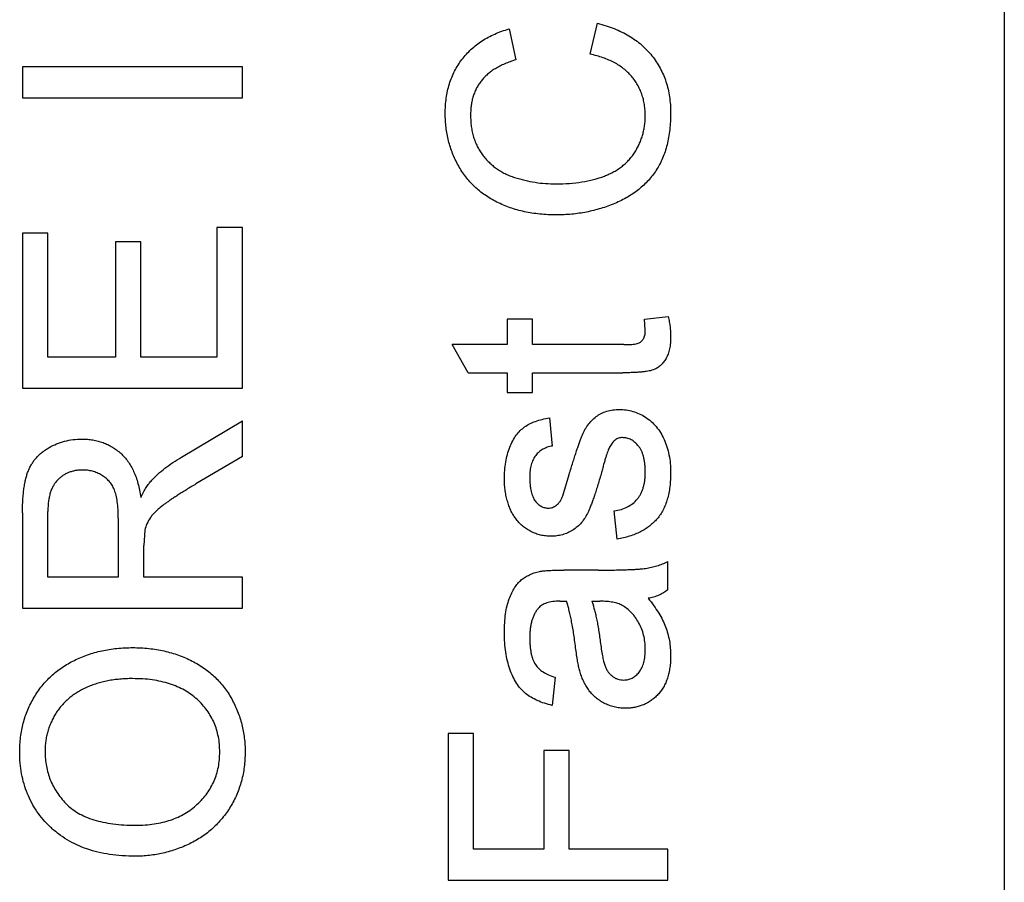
# Model space of a CAD drawing. Header units: inches. Extents: x 0 to 34, y 0 to 22.
# Tile 9 of 34: x 2.333 to 2.598, y 12.922 to 13.154. Entities that reach past the tile are written whole.
import ezdxf

# ---------------------------------------------------------------- set-up
doc = ezdxf.new("R2010")
doc.units = ezdxf.units.IN
doc.header["$LTSCALE"] = 1.87
doc.header["$MEASUREMENT"] = 0
doc.layers.get('0').update_dxf_attribs({"linetype": 'CONTINUOUS'})

msp = doc.modelspace()

# ---------------------------------------------------------------- linework, layer by layer
at = {"color": 7, "linetype": 'CONTINUOUS'}
for p, q in [((2.59767, 13.59334), (2.59767, 11.66421)), ((2.46462, 13.15119), (2.46641, 13.14286)), ((2.48643, 13.14437), (2.48837, 13.1527)), ((2.33389, 13.14097), (2.33389, 13.13264)), ((2.39295, 13.14097), (2.33389, 13.14097)), ((2.39295, 13.13264), (2.39295, 13.14097)), ((2.33389, 13.13264), (2.39295, 13.13264)), ((2.38613, 13.09781), (2.38613, 13.06298)), ((2.39295, 13.09781), (2.38613, 13.09781)), ((2.39295, 13.05465), (2.39295, 13.09781)), ((2.33389, 13.0963), (2.33389, 13.05465)), ((2.3407, 13.0963), (2.33389, 13.0963)), ((2.3407, 13.06298), (2.3407, 13.0963)), ((2.35887, 13.09402), (2.35887, 13.06298)), ((2.36569, 13.09402), (2.35887, 13.09402)), ((2.36569, 13.06298), (2.36569, 13.09402)), ((2.50102, 13.0732), (2.50738, 13.07396)), ((2.46411, 13.0732), (2.46411, 13.06639)), ((2.47093, 13.0732), (2.46411, 13.0732)), ((2.47093, 13.06639), (2.47093, 13.0732)), ((2.50121, 13.07023), (2.50102, 13.0732)), ((2.45361, 13.05882), (2.4493, 13.06639)), ((2.46411, 13.06639), (2.4493, 13.06639)), ((2.49542, 13.06639), (2.47093, 13.06639)), ((2.35887, 13.06298), (2.3407, 13.06298)), ((2.38613, 13.06298), (2.36569, 13.06298)), ((2.45361, 13.05882), (2.46411, 13.05882)), ((2.46411, 13.05882), (2.46411, 13.05352)), ((2.47093, 13.05352), (2.47093, 13.05882)), ((2.47093, 13.05882), (2.49514, 13.05882)), ((2.33389, 13.05465), (2.39295, 13.05465)), ((2.46411, 13.05352), (2.47093, 13.05352)), ((2.37664, 13.03618), (2.39295, 13.04587)), ((2.39295, 13.03632), (2.39295, 13.04587)), ((2.47547, 13.04671), (2.47623, 13.03913)), ((2.39295, 13.03632), (2.38048, 13.02896)), ((2.47909, 13.02577), (2.48075, 13.03149)), ((2.33389, 13.02122), (2.33389, 12.9956)), ((2.3407, 13.00393), (2.3407, 13.02153)), ((2.49364, 13.01415), (2.49288, 13.02172)), ((2.35963, 13.01974), (2.35963, 13.00393)), ((2.36672, 13.01656), (2.36645, 13.01246)), ((2.36645, 13.00393), (2.36645, 13.01246)), ((2.50727, 13.00052), (2.50727, 13.00809)), ((2.48853, 13.00582), (2.47929, 13.00582)), ((2.35963, 13.00393), (2.3407, 13.00393)), ((2.39295, 13.00393), (2.36645, 13.00393)), ((2.39295, 12.9956), (2.39295, 13.00393)), ((2.47825, 12.99749), (2.48001, 12.99746)), ((2.48683, 12.99749), (2.48903, 12.99746)), ((2.33389, 12.9956), (2.39295, 12.9956)), ((2.47699, 12.97705), (2.47623, 12.96948)), ((2.44821, 12.96191), (2.44821, 12.92254)), ((2.45503, 12.96191), (2.44821, 12.96191)), ((2.45503, 12.93087), (2.45503, 12.96191)), ((2.47396, 12.95737), (2.47396, 12.93087)), ((2.48077, 12.95737), (2.47396, 12.95737)), ((2.48077, 12.93087), (2.48077, 12.95737)), ((2.47396, 12.93087), (2.45503, 12.93087)), ((2.50727, 12.93087), (2.48077, 12.93087)), ((2.50727, 12.92254), (2.50727, 12.93087)), ((2.44821, 12.92254), (2.50727, 12.92254))]:
    msp.add_line(p, q, dxfattribs=at)
for points, knots in [([(2.44746, 13.12843), (2.44747, 13.12913), (2.4475, 13.13052), (2.44771, 13.13256), (2.44807, 13.13451), (2.44855, 13.13639), (2.4492, 13.13816), (2.44996, 13.13987), (2.45089, 13.14147), (2.45194, 13.14299), (2.45313, 13.14441), (2.45442, 13.14572), (2.45584, 13.14691), (2.45737, 13.148), (2.45901, 13.14898), (2.46078, 13.14983), (2.46265, 13.15058), (2.46396, 13.15098), (2.46462, 13.15119)], [0, 0, 0, 0, 0.068642, 0.134923, 0.199197, 0.261387, 0.322488, 0.38269, 0.442778, 0.502528, 0.562395, 0.621746, 0.681859, 0.74205, 0.804098, 0.867177, 0.932368, 1, 1, 1, 1]), ([(2.48837, 13.1527), (2.48915, 13.15249), (2.49067, 13.15208), (2.49286, 13.15128), (2.49491, 13.15037), (2.49682, 13.14935), (2.49858, 13.14819), (2.50021, 13.14693), (2.50168, 13.14552), (2.50302, 13.14401), (2.5042, 13.14239), (2.50522, 13.14067), (2.50609, 13.13888), (2.50681, 13.13699), (2.50735, 13.13501), (2.50774, 13.13295), (2.50798, 13.1308), (2.50801, 13.12934), (2.50803, 13.12859)], [0, 0, 0, 0, 0.071578, 0.140016, 0.206197, 0.270156, 0.332001, 0.392755, 0.452579, 0.512253, 0.571532, 0.630152, 0.688769, 0.748164, 0.808703, 0.870256, 0.9339, 1, 1, 1, 1]), ([(2.46641, 13.14286), (2.4659, 13.1427), (2.4649, 13.14238), (2.46347, 13.14181), (2.46215, 13.14119), (2.46094, 13.14052), (2.45983, 13.1398), (2.45884, 13.13901), (2.45795, 13.13817), (2.45716, 13.13728), (2.45648, 13.13632), (2.45588, 13.13532), (2.45539, 13.13424), (2.45497, 13.13311), (2.45465, 13.13192), (2.45443, 13.13067), (2.4543, 13.12937), (2.45428, 13.12848), (2.45427, 13.12802)], [0, 0, 0, 0, 0.077216, 0.151135, 0.22074, 0.287092, 0.350248, 0.410911, 0.469556, 0.526288, 0.582068, 0.638067, 0.69498, 0.75247, 0.811289, 0.871882, 0.934657, 1, 1, 1, 1]), ([(2.50121, 13.12781), (2.5012, 13.12832), (2.50118, 13.12934), (2.50099, 13.13082), (2.50072, 13.13226), (2.5003, 13.13362), (2.49978, 13.13493), (2.49914, 13.13618), (2.49838, 13.13736), (2.4975, 13.13849), (2.4965, 13.13953), (2.4954, 13.14049), (2.49419, 13.14137), (2.49285, 13.14216), (2.4914, 13.14283), (2.48985, 13.14346), (2.48818, 13.14398), (2.48702, 13.14424), (2.48643, 13.14437)], [0, 0, 0, 0, 0.06333, 0.125099, 0.184671, 0.243188, 0.30086, 0.358337, 0.416132, 0.474752, 0.533973, 0.594009, 0.655353, 0.718636, 0.784395, 0.853005, 0.924907, 1, 1, 1, 1]), ([(2.4773, 13.10122), (2.47656, 13.10123), (2.47507, 13.10126), (2.47289, 13.10141), (2.47078, 13.10168), (2.46875, 13.10206), (2.46679, 13.10254), (2.4649, 13.10313), (2.46308, 13.10383), (2.46134, 13.10464), (2.45969, 13.10555), (2.45813, 13.10654), (2.45669, 13.10763), (2.45533, 13.1088), (2.45409, 13.11009), (2.45295, 13.11145), (2.45191, 13.11291), (2.45097, 13.11445), (2.45015, 13.11605), (2.44943, 13.1177), (2.44882, 13.11939), (2.44833, 13.12112), (2.44793, 13.12289), (2.44766, 13.1247), (2.44749, 13.12655), (2.44747, 13.1278), (2.44746, 13.12843)], [0, 0, 0, 0, 0.049404, 0.097611, 0.144264, 0.189484, 0.23393, 0.277254, 0.319879, 0.361979, 0.403511, 0.443961, 0.483679, 0.522926, 0.562079, 0.601018, 0.64033, 0.679872, 0.71963, 0.759087, 0.798306, 0.837796, 0.877718, 0.917678, 0.95839, 1, 1, 1, 1]), ([(2.45427, 13.12802), (2.45428, 13.1275), (2.45429, 13.12648), (2.45446, 13.12497), (2.4547, 13.12353), (2.45506, 13.12215), (2.4555, 13.12084), (2.45607, 13.11961), (2.45671, 13.11843), (2.45747, 13.11732), (2.45831, 13.11629), (2.45922, 13.11533), (2.4602, 13.11446), (2.46124, 13.11364), (2.46236, 13.11294), (2.46354, 13.1123), (2.4648, 13.11173), (2.46656, 13.11112), (2.46883, 13.11049), (2.4716, 13.10995), (2.47442, 13.1096), (2.47632, 13.10957), (2.47727, 13.10955)], [0, 0, 0, 0, 0.046767, 0.091977, 0.135817, 0.178248, 0.219461, 0.259877, 0.299984, 0.340255, 0.380297, 0.419374, 0.458753, 0.498137, 0.537629, 0.577875, 0.618615, 0.660731, 0.745276, 0.829729, 0.914594, 1, 1, 1, 1]), ([(2.47727, 13.10955), (2.47846, 13.10957), (2.48078, 13.10962), (2.48415, 13.11001), (2.48728, 13.11067), (2.48973, 13.11143), (2.49154, 13.1122), (2.4928, 13.11282), (2.49397, 13.11353), (2.49505, 13.11432), (2.49605, 13.11518), (2.49695, 13.11611), (2.49778, 13.11711), (2.49849, 13.11818), (2.49913, 13.1193), (2.49969, 13.12045), (2.50016, 13.12161), (2.50053, 13.12281), (2.50085, 13.12403), (2.50106, 13.12527), (2.50118, 13.12653), (2.5012, 13.12738), (2.50121, 13.12781)], [0, 0, 0, 0, 0.10534, 0.204328, 0.29809, 0.387089, 0.429743, 0.470917, 0.511137, 0.550193, 0.588367, 0.626694, 0.664462, 0.702524, 0.740489, 0.777625, 0.814722, 0.851531, 0.888102, 0.925114, 0.962105, 1, 1, 1, 1]), ([(2.50803, 13.12859), (2.50802, 13.12783), (2.50799, 13.12633), (2.50782, 13.12414), (2.50751, 13.12205), (2.50708, 13.12007), (2.50656, 13.1182), (2.50589, 13.11645), (2.5051, 13.1148), (2.5042, 13.11326), (2.50317, 13.11183), (2.50205, 13.11047), (2.5008, 13.10922), (2.49946, 13.10805), (2.498, 13.10698), (2.49644, 13.10598), (2.49477, 13.10508), (2.493, 13.10427), (2.49116, 13.10356), (2.48928, 13.10293), (2.48737, 13.10241), (2.48542, 13.10197), (2.48344, 13.10164), (2.48143, 13.10139), (2.47938, 13.10125), (2.478, 13.10123), (2.4773, 13.10122)], [0, 0, 0, 0, 0.049196, 0.096248, 0.141349, 0.184656, 0.226059, 0.266173, 0.30529, 0.343245, 0.380877, 0.418496, 0.456319, 0.494237, 0.533024, 0.572473, 0.613079, 0.654934, 0.697397, 0.739884, 0.782195, 0.825062, 0.867987, 0.911411, 0.955372, 1, 1, 1, 1]), ([(2.50738, 13.07396), (2.50748, 13.07348), (2.50767, 13.07254), (2.50786, 13.07116), (2.50801, 13.06987), (2.50802, 13.06903), (2.50803, 13.06863)], [0, 0, 0, 0, 0.275333, 0.532913, 0.773608, 1, 1, 1, 1]), ([(2.50803, 13.06863), (2.50801, 13.06802), (2.50798, 13.06688), (2.50777, 13.06526), (2.50738, 13.06387), (2.50685, 13.06267), (2.50617, 13.06168), (2.50541, 13.06083), (2.50453, 13.06017), (2.50372, 13.05972), (2.50296, 13.05946), (2.50225, 13.05928), (2.5014, 13.05915), (2.50042, 13.05902), (2.49929, 13.05893), (2.49803, 13.05888), (2.49664, 13.05882), (2.49566, 13.05882), (2.49514, 13.05882)], [0, 0, 0, 0, 0.094739, 0.17968, 0.254281, 0.321548, 0.383481, 0.44215, 0.499061, 0.555241, 0.586739, 0.624995, 0.669536, 0.721939, 0.780294, 0.846552, 0.919585, 1, 1, 1, 1]), ([(2.49542, 13.06639), (2.49588, 13.0664), (2.49671, 13.06641), (2.49783, 13.06645), (2.49867, 13.06656), (2.49943, 13.06675), (2.50013, 13.06719), (2.50065, 13.06778), (2.50095, 13.06838), (2.5011, 13.06892), (2.50119, 13.06955), (2.50121, 13.07), (2.50121, 13.07023)], [0, 0, 0, 0, 0.169408, 0.305685, 0.409488, 0.481481, 0.593209, 0.706112, 0.767619, 0.83543, 0.913029, 1, 1, 1, 1]), ([(2.48075, 13.03149), (2.48092, 13.03205), (2.48124, 13.03312), (2.48173, 13.03468), (2.48219, 13.03613), (2.48263, 13.03747), (2.48304, 13.0387), (2.48343, 13.03981), (2.48379, 13.04082), (2.48424, 13.04201), (2.48483, 13.04335), (2.48575, 13.04477), (2.48679, 13.04603), (2.48799, 13.04709), (2.48935, 13.04796), (2.49087, 13.04853), (2.49254, 13.04892), (2.4937, 13.04896), (2.4943, 13.04898)], [0, 0, 0, 0, 0.072232, 0.139494, 0.202721, 0.260985, 0.314754, 0.36357, 0.408365, 0.448225, 0.521018, 0.590206, 0.657337, 0.723301, 0.788694, 0.855574, 0.925358, 1, 1, 1, 1]), ([(2.4943, 13.04898), (2.49491, 13.04895), (2.49612, 13.0489), (2.49789, 13.04849), (2.49962, 13.04785), (2.50127, 13.04694), (2.5028, 13.04579), (2.50416, 13.04439), (2.50533, 13.04276), (2.5063, 13.04092), (2.50708, 13.03891), (2.50761, 13.03674), (2.50798, 13.03445), (2.50801, 13.03288), (2.50803, 13.03207)], [0, 0, 0, 0, 0.074566, 0.14875, 0.223509, 0.301177, 0.379634, 0.459042, 0.540527, 0.625996, 0.715096, 0.806348, 0.900739, 1, 1, 1, 1]), ([(2.46336, 13.03021), (2.46338, 13.03101), (2.46341, 13.03255), (2.46368, 13.03478), (2.46414, 13.03687), (2.46477, 13.03879), (2.46556, 13.04051), (2.46648, 13.04203), (2.46756, 13.04328), (2.46877, 13.04432), (2.47016, 13.04515), (2.47174, 13.04582), (2.47353, 13.04635), (2.47481, 13.04658), (2.47547, 13.04671)], [0, 0, 0, 0, 0.10445, 0.202794, 0.29589, 0.38505, 0.46846, 0.545405, 0.617212, 0.685359, 0.754551, 0.829684, 0.910999, 1, 1, 1, 1]), ([(2.33389, 13.02122), (2.33389, 13.02183), (2.3339, 13.02299), (2.33397, 13.02469), (2.33411, 13.02626), (2.33426, 13.02774), (2.33449, 13.0291), (2.33476, 13.03035), (2.33507, 13.03149), (2.33545, 13.03252), (2.33587, 13.03348), (2.33639, 13.03437), (2.33696, 13.03523), (2.33764, 13.03602), (2.33836, 13.03678), (2.33918, 13.03748), (2.34007, 13.03813), (2.34134, 13.03893), (2.34304, 13.03977), (2.3452, 13.04049), (2.34748, 13.04095), (2.34903, 13.041), (2.34981, 13.04103)], [0, 0, 0, 0, 0.062106, 0.120199, 0.174366, 0.225016, 0.272326, 0.316351, 0.356828, 0.393933, 0.429541, 0.46463, 0.49998, 0.535423, 0.57159, 0.608131, 0.645881, 0.684732, 0.762604, 0.840514, 0.919082, 1, 1, 1, 1]), ([(2.34981, 13.04103), (2.35032, 13.04102), (2.35132, 13.04099), (2.35278, 13.04082), (2.35418, 13.0405), (2.35553, 13.0401), (2.35681, 13.03954), (2.35804, 13.0389), (2.35919, 13.0381), (2.3603, 13.03721), (2.36131, 13.03617), (2.36225, 13.03502), (2.36306, 13.03372), (2.36378, 13.0323), (2.36442, 13.03075), (2.36495, 13.02907), (2.36537, 13.02726), (2.36558, 13.02601), (2.36569, 13.02536)], [0, 0, 0, 0, 0.061418, 0.121304, 0.179238, 0.235956, 0.292239, 0.348223, 0.404476, 0.462061, 0.520714, 0.580393, 0.642245, 0.70636, 0.774297, 0.84526, 0.920621, 1, 1, 1, 1]), ([(2.47623, 13.03913), (2.47577, 13.03905), (2.47489, 13.03887), (2.47368, 13.03832), (2.47262, 13.03759), (2.47173, 13.03663), (2.47101, 13.03547), (2.47052, 13.03409), (2.47021, 13.0325), (2.47018, 13.03137), (2.47017, 13.03077)], [0, 0, 0, 0, 0.121466, 0.236106, 0.346272, 0.458501, 0.576755, 0.702718, 0.843223, 1, 1, 1, 1]), ([(2.49507, 13.04141), (2.49489, 13.0414), (2.49453, 13.04139), (2.49402, 13.04125), (2.49354, 13.04105), (2.49308, 13.04076), (2.49266, 13.04039), (2.49226, 13.03994), (2.4919, 13.03941), (2.49169, 13.03902), (2.49158, 13.03881)], [0, 0, 0, 0, 0.118564, 0.232722, 0.344508, 0.460106, 0.582297, 0.709813, 0.850358, 1, 1, 1, 1]), ([(2.50121, 13.03215), (2.50121, 13.03253), (2.50121, 13.03327), (2.5011, 13.03433), (2.50097, 13.03532), (2.50077, 13.03623), (2.50051, 13.03707), (2.5002, 13.03784), (2.49982, 13.03853), (2.49927, 13.03932), (2.49848, 13.04014), (2.49742, 13.04087), (2.49628, 13.04133), (2.49548, 13.04138), (2.49507, 13.04141)], [0, 0, 0, 0, 0.091733, 0.178054, 0.258172, 0.333505, 0.404517, 0.470512, 0.533796, 0.593434, 0.704916, 0.806668, 0.902831, 1, 1, 1, 1]), ([(2.49158, 13.03881), (2.49151, 13.03865), (2.49134, 13.03828), (2.49111, 13.03766), (2.49084, 13.03694), (2.49059, 13.0361), (2.4903, 13.03516), (2.48999, 13.03411), (2.4897, 13.03294), (2.48948, 13.03213), (2.48937, 13.0317)], [0, 0, 0, 0, 0.074603, 0.163017, 0.265923, 0.38388, 0.514906, 0.662046, 0.82448, 1, 1, 1, 1]), ([(2.3686, 13.02995), (2.36915, 13.03051), (2.37027, 13.03166), (2.37219, 13.03322), (2.37431, 13.03477), (2.37585, 13.0357), (2.37664, 13.03618)], [0, 0, 0, 0, 0.229543, 0.470754, 0.728168, 1, 1, 1, 1]), ([(2.34999, 13.0327), (2.34966, 13.03269), (2.34901, 13.03267), (2.34806, 13.03255), (2.34715, 13.03233), (2.34629, 13.03204), (2.34547, 13.03166), (2.3447, 13.0312), (2.34398, 13.03065), (2.3433, 13.03002), (2.34268, 13.0293), (2.34215, 13.02847), (2.34169, 13.02755), (2.34133, 13.02653), (2.34105, 13.02542), (2.34085, 13.02421), (2.34072, 13.0229), (2.34071, 13.022), (2.3407, 13.02153)], [0, 0, 0, 0, 0.060326, 0.11816, 0.174187, 0.229539, 0.28345, 0.337827, 0.392632, 0.448466, 0.505965, 0.565059, 0.626654, 0.692232, 0.761131, 0.83531, 0.915326, 1, 1, 1, 1]), ([(2.35963, 13.01974), (2.35962, 13.02054), (2.3596, 13.02202), (2.3594, 13.02409), (2.35908, 13.02586), (2.35863, 13.02736), (2.35799, 13.02862), (2.3572, 13.02971), (2.35624, 13.03063), (2.35514, 13.03138), (2.35393, 13.03197), (2.35266, 13.03238), (2.35134, 13.03266), (2.35045, 13.03268), (2.34999, 13.0327)], [0, 0, 0, 0, 0.128817, 0.240812, 0.337931, 0.420591, 0.494504, 0.565999, 0.637128, 0.709447, 0.782216, 0.854334, 0.926195, 1, 1, 1, 1]), ([(2.48937, 13.0317), (2.4892, 13.03113), (2.48888, 13.03002), (2.48839, 13.02842), (2.48793, 13.02695), (2.48749, 13.02559), (2.48704, 13.02437), (2.48664, 13.02326), (2.48623, 13.02228), (2.48574, 13.02115), (2.48507, 13.01989), (2.4841, 13.01857), (2.48298, 13.01745), (2.48173, 13.01652), (2.48038, 13.01579), (2.47893, 13.01529), (2.47743, 13.01497), (2.4764, 13.01493), (2.47587, 13.01491)], [0, 0, 0, 0, 0.07663, 0.147666, 0.213112, 0.274092, 0.329195, 0.379696, 0.424855, 0.464525, 0.537295, 0.606073, 0.673004, 0.73886, 0.803957, 0.868611, 0.933386, 1, 1, 1, 1]), ([(2.49288, 13.02172), (2.49353, 13.02184), (2.49475, 13.02206), (2.49645, 13.02274), (2.4979, 13.02367), (2.49892, 13.02466), (2.49959, 13.02556), (2.50003, 13.02631), (2.50039, 13.02713), (2.5007, 13.02801), (2.50093, 13.02895), (2.5011, 13.02996), (2.50119, 13.03104), (2.50121, 13.03178), (2.50121, 13.03215)], [0, 0, 0, 0, 0.131397, 0.251648, 0.366458, 0.479248, 0.535713, 0.59398, 0.654306, 0.716858, 0.781849, 0.85055, 0.923402, 1, 1, 1, 1]), ([(2.50803, 13.03207), (2.50802, 13.03141), (2.50799, 13.03012), (2.50783, 13.02826), (2.50755, 13.02651), (2.50715, 13.02489), (2.50664, 13.02339), (2.50602, 13.02201), (2.50529, 13.02074), (2.50443, 13.0196), (2.50346, 13.01857), (2.50238, 13.01764), (2.50119, 13.01681), (2.4999, 13.01607), (2.49849, 13.01545), (2.49697, 13.0149), (2.49535, 13.01446), (2.49422, 13.01426), (2.49364, 13.01415)], [0, 0, 0, 0, 0.077773, 0.150709, 0.21963, 0.284947, 0.346552, 0.405375, 0.462198, 0.517726, 0.572392, 0.628154, 0.684637, 0.742663, 0.802519, 0.865457, 0.931122, 1, 1, 1, 1]), ([(2.36569, 13.02536), (2.36593, 13.02584), (2.36638, 13.02674), (2.36711, 13.02798), (2.36783, 13.02905), (2.36835, 13.02967), (2.3686, 13.02995)], [0, 0, 0, 0, 0.293103, 0.554739, 0.791895, 1, 1, 1, 1]), ([(2.38048, 13.02896), (2.38004, 13.0287), (2.37919, 13.02818), (2.37795, 13.02744), (2.37681, 13.02672), (2.37574, 13.02604), (2.37475, 13.02539), (2.37383, 13.02479), (2.37301, 13.02421), (2.37202, 13.02352), (2.37095, 13.0227), (2.36985, 13.02173), (2.36895, 13.02083), (2.36808, 13.01971), (2.36728, 13.01832), (2.3669, 13.01713), (2.36672, 13.01656)], [0, 0, 0, 0, 0.080769, 0.156517, 0.2279, 0.294266, 0.356814, 0.414349, 0.467579, 0.516318, 0.604286, 0.681525, 0.747606, 0.804429, 0.90542, 1, 1, 1, 1]), ([(2.46639, 13.01965), (2.46618, 13.01995), (2.46575, 13.02057), (2.46518, 13.02162), (2.46468, 13.02282), (2.46422, 13.02415), (2.46383, 13.02558), (2.46356, 13.02708), (2.46339, 13.02863), (2.46337, 13.02968), (2.46336, 13.03021)], [0, 0, 0, 0, 0.097024, 0.203286, 0.319653, 0.447378, 0.581355, 0.717131, 0.856792, 1, 1, 1, 1]), ([(2.47017, 13.03077), (2.47018, 13.03041), (2.47018, 13.02972), (2.47025, 13.02872), (2.47038, 13.0278), (2.47052, 13.02696), (2.47074, 13.0262), (2.47098, 13.02551), (2.47129, 13.02492), (2.47173, 13.02424), (2.47237, 13.02356), (2.47321, 13.02292), (2.47414, 13.02255), (2.47478, 13.0225), (2.4751, 13.02248)], [0, 0, 0, 0, 0.100186, 0.192879, 0.279435, 0.358883, 0.43206, 0.498921, 0.560951, 0.618954, 0.724906, 0.820234, 0.910168, 1, 1, 1, 1]), ([(2.4751, 13.02248), (2.47531, 13.02248), (2.47572, 13.0225), (2.4763, 13.02266), (2.47686, 13.02291), (2.47719, 13.02315), (2.47736, 13.02327)], [0, 0, 0, 0, 0.253034, 0.498993, 0.744328, 1, 1, 1, 1]), ([(2.47736, 13.02327), (2.47754, 13.02341), (2.47789, 13.02371), (2.47834, 13.0243), (2.47875, 13.02499), (2.47897, 13.0255), (2.47909, 13.02577)], [0, 0, 0, 0, 0.218325, 0.45431, 0.715433, 1, 1, 1, 1]), ([(2.47587, 13.01491), (2.4754, 13.01492), (2.47446, 13.01496), (2.47308, 13.0152), (2.47176, 13.0156), (2.47049, 13.01616), (2.4693, 13.01684), (2.46822, 13.01767), (2.46722, 13.01859), (2.46666, 13.01929), (2.46639, 13.01965)], [0, 0, 0, 0, 0.129282, 0.255884, 0.380742, 0.506435, 0.6317, 0.754527, 0.877028, 1, 1, 1, 1]), ([(2.48853, 13.00582), (2.4893, 13.00583), (2.49078, 13.00583), (2.49289, 13.00584), (2.49479, 13.00587), (2.49649, 13.00594), (2.49798, 13.00599), (2.49928, 13.00607), (2.50036, 13.00616), (2.50153, 13.0063), (2.50285, 13.00655), (2.50436, 13.00694), (2.50584, 13.00744), (2.50679, 13.00788), (2.50727, 13.00809)], [0, 0, 0, 0, 0.121744, 0.232308, 0.332328, 0.421205, 0.50015, 0.567993, 0.625354, 0.671656, 0.753768, 0.835272, 0.91738, 1, 1, 1, 1]), ([(2.46336, 12.98903), (2.46337, 12.98992), (2.4634, 12.9916), (2.46363, 12.994), (2.46402, 12.99614), (2.46459, 12.99802), (2.46528, 12.99965), (2.46605, 13.00105), (2.4669, 13.00223), (2.46786, 13.00319), (2.46892, 13.00396), (2.47011, 13.00458), (2.47141, 13.00511), (2.47234, 13.00534), (2.47282, 13.00545)], [0, 0, 0, 0, 0.127694, 0.243353, 0.347727, 0.441816, 0.526583, 0.602845, 0.672134, 0.735791, 0.797791, 0.861774, 0.928538, 1, 1, 1, 1]), ([(2.47282, 13.00545), (2.47319, 13.00552), (2.47403, 13.00566), (2.47548, 13.00573), (2.47727, 13.00581), (2.47858, 13.00582), (2.47929, 13.00582)], [0, 0, 0, 0, 0.171461, 0.394486, 0.669995, 1, 1, 1, 1]), ([(2.50727, 13.00052), (2.50688, 13.00024), (2.50611, 12.99968), (2.50481, 12.99904), (2.50343, 12.99854), (2.50246, 12.99835), (2.50197, 12.99825)], [0, 0, 0, 0, 0.245651, 0.491848, 0.74177, 1, 1, 1, 1]), ([(2.47825, 12.99749), (2.47792, 12.99748), (2.47728, 12.99747), (2.47636, 12.99739), (2.47552, 12.99724), (2.47475, 12.99703), (2.47406, 12.99676), (2.47345, 12.99641), (2.4729, 12.99602), (2.4726, 12.9957), (2.47245, 12.99554)], [0, 0, 0, 0, 0.157694, 0.30275, 0.438168, 0.564705, 0.681763, 0.791831, 0.896524, 1, 1, 1, 1]), ([(2.4825, 12.98498), (2.48241, 12.98566), (2.48223, 12.98698), (2.48197, 12.98889), (2.48167, 12.99066), (2.48136, 12.99229), (2.48106, 12.99378), (2.48073, 12.99513), (2.48039, 12.99635), (2.48014, 12.9971), (2.48001, 12.99746)], [0, 0, 0, 0, 0.161961, 0.31289, 0.454014, 0.584335, 0.703729, 0.812669, 0.911079, 1, 1, 1, 1]), ([(2.48683, 12.99749), (2.48695, 12.99716), (2.4872, 12.99645), (2.4875, 12.99532), (2.48783, 12.99408), (2.48811, 12.99271), (2.48842, 12.99123), (2.48868, 12.98962), (2.48894, 12.9879), (2.4891, 12.98671), (2.48918, 12.9861)], [0, 0, 0, 0, 0.091169, 0.192402, 0.302457, 0.421923, 0.552321, 0.691338, 0.841219, 1, 1, 1, 1]), ([(2.49501, 12.99633), (2.49464, 12.99651), (2.49384, 12.9969), (2.49243, 12.9972), (2.49081, 12.99743), (2.48965, 12.99745), (2.48903, 12.99746)], [0, 0, 0, 0, 0.201655, 0.433631, 0.697639, 1, 1, 1, 1]), ([(2.50197, 12.99825), (2.50249, 12.99759), (2.5035, 12.99631), (2.5048, 12.99435), (2.50587, 12.99247), (2.50669, 12.99061), (2.50729, 12.98874), (2.50771, 12.98684), (2.50798, 12.98487), (2.50801, 12.98353), (2.50803, 12.98285)], [0, 0, 0, 0, 0.149631, 0.288282, 0.415682, 0.534026, 0.647897, 0.762563, 0.879642, 1, 1, 1, 1]), ([(2.47245, 12.99554), (2.47227, 12.99531), (2.47189, 12.99485), (2.47145, 12.99404), (2.47104, 12.99318), (2.47072, 12.99223), (2.47047, 12.99121), (2.4703, 12.9901), (2.47019, 12.98891), (2.47018, 12.9881), (2.47017, 12.98767)], [0, 0, 0, 0, 0.10497, 0.21464, 0.328561, 0.446665, 0.573274, 0.706537, 0.848573, 1, 1, 1, 1]), ([(2.49831, 12.99342), (2.49803, 12.99378), (2.4974, 12.99452), (2.49632, 12.99553), (2.49545, 12.99607), (2.49501, 12.99633)], [0, 0, 0, 0, 0.306157, 0.656497, 1, 1, 1, 1]), ([(2.50121, 12.98457), (2.5012, 12.98523), (2.50116, 12.98651), (2.5008, 12.98836), (2.50025, 12.99012), (2.49946, 12.99173), (2.49877, 12.99281), (2.49837, 12.99335), (2.49831, 12.99342)], [0, 0, 0, 0, 0.206082, 0.403968, 0.596438, 0.786088, 0.970123, 1, 1, 1, 1]), ([(2.47623, 12.96948), (2.47552, 12.96965), (2.47415, 12.96999), (2.47223, 12.97073), (2.47053, 12.97162), (2.46902, 12.97267), (2.46771, 12.97395), (2.46656, 12.97546), (2.46559, 12.97724), (2.46479, 12.97923), (2.46414, 12.98144), (2.46368, 12.98382), (2.46341, 12.98637), (2.46338, 12.98813), (2.46336, 12.98903)], [0, 0, 0, 0, 0.085106, 0.164334, 0.238081, 0.308283, 0.378105, 0.450848, 0.528549, 0.612377, 0.70145, 0.795476, 0.894773, 1, 1, 1, 1]), ([(2.47017, 12.98767), (2.47018, 12.98728), (2.47018, 12.98652), (2.47025, 12.98542), (2.47037, 12.9844), (2.47053, 12.98346), (2.47075, 12.9826), (2.47099, 12.98181), (2.4713, 12.98111), (2.47178, 12.98027), (2.47256, 12.97933), (2.47377, 12.97839), (2.47527, 12.9776), (2.47639, 12.97724), (2.47699, 12.97705)], [0, 0, 0, 0, 0.085169, 0.164526, 0.23825, 0.306568, 0.370591, 0.429568, 0.48447, 0.53559, 0.637203, 0.745721, 0.865335, 1, 1, 1, 1]), ([(2.33313, 12.95702), (2.33314, 12.95769), (2.33317, 12.95901), (2.33335, 12.96097), (2.33365, 12.96288), (2.33408, 12.96474), (2.33462, 12.96655), (2.33529, 12.96831), (2.33609, 12.97001), (2.33699, 12.97166), (2.33801, 12.97324), (2.33912, 12.97473), (2.34033, 12.97612), (2.34164, 12.97741), (2.34303, 12.97861), (2.34454, 12.9797), (2.34613, 12.98071), (2.34782, 12.9816), (2.34957, 12.98241), (2.35139, 12.98309), (2.35327, 12.98368), (2.35521, 12.98418), (2.3572, 12.98453), (2.35925, 12.98481), (2.36136, 12.98496), (2.36279, 12.98499), (2.36351, 12.985)], [0, 0, 0, 0, 0.043096, 0.085581, 0.127151, 0.16796, 0.208683, 0.249018, 0.289502, 0.330228, 0.370599, 0.410669, 0.450234, 0.489706, 0.529297, 0.569064, 0.609728, 0.650781, 0.692529, 0.734236, 0.776721, 0.819563, 0.863359, 0.907844, 0.953337, 1, 1, 1, 1]), ([(2.36351, 12.985), (2.36425, 12.98499), (2.3657, 12.98496), (2.36784, 12.9848), (2.36992, 12.98451), (2.37194, 12.98413), (2.37391, 12.98361), (2.37582, 12.983), (2.37766, 12.98226), (2.37945, 12.98143), (2.38115, 12.98048), (2.38275, 12.97944), (2.38424, 12.9783), (2.38564, 12.97708), (2.38691, 12.97575), (2.3881, 12.97434), (2.38916, 12.97282), (2.39012, 12.97123), (2.39094, 12.96956), (2.39169, 12.96786), (2.39231, 12.96613), (2.39282, 12.96436), (2.39321, 12.96256), (2.3935, 12.96074), (2.39367, 12.95887), (2.39369, 12.95762), (2.3937, 12.95699)], [0, 0, 0, 0, 0.047558, 0.093959, 0.139107, 0.18362, 0.227449, 0.270693, 0.313599, 0.356248, 0.398352, 0.439541, 0.480028, 0.51987, 0.559638, 0.599203, 0.639197, 0.679437, 0.719787, 0.759624, 0.799564, 0.839202, 0.878708, 0.918797, 0.959085, 1, 1, 1, 1]), ([(2.48359, 12.97875), (2.48349, 12.97914), (2.48327, 12.97999), (2.48301, 12.98142), (2.48274, 12.98311), (2.48258, 12.98433), (2.4825, 12.98498)], [0, 0, 0, 0, 0.18881, 0.417458, 0.688497, 1, 1, 1, 1]), ([(2.48918, 12.9861), (2.48927, 12.98543), (2.48943, 12.9842), (2.48974, 12.98252), (2.49005, 12.98115), (2.49039, 12.98007), (2.49078, 12.97918), (2.49125, 12.97844), (2.4918, 12.97778), (2.49243, 12.97725), (2.49312, 12.97682), (2.49384, 12.97651), (2.49461, 12.97633), (2.49514, 12.9763), (2.4954, 12.97629)], [0, 0, 0, 0, 0.157179, 0.290109, 0.398882, 0.483917, 0.555629, 0.624345, 0.689665, 0.753686, 0.816545, 0.877604, 0.938134, 1, 1, 1, 1]), ([(2.4954, 12.97629), (2.49581, 12.97632), (2.4966, 12.97636), (2.49772, 12.97679), (2.49872, 12.97748), (2.49961, 12.97841), (2.50034, 12.9796), (2.50086, 12.98105), (2.50116, 12.98274), (2.50119, 12.98394), (2.50121, 12.98457)], [0, 0, 0, 0, 0.106191, 0.208708, 0.313361, 0.426462, 0.548004, 0.681596, 0.831457, 1, 1, 1, 1]), ([(2.50803, 12.98285), (2.50801, 12.98229), (2.50799, 12.98122), (2.50784, 12.97966), (2.50757, 12.9782), (2.50719, 12.97684), (2.50672, 12.97556), (2.50612, 12.9744), (2.50543, 12.97333), (2.50462, 12.97237), (2.50373, 12.97152), (2.50278, 12.97076), (2.50177, 12.97014), (2.5007, 12.96961), (2.49956, 12.96921), (2.49837, 12.96893), (2.49712, 12.96876), (2.49626, 12.96873), (2.49583, 12.96872)], [0, 0, 0, 0, 0.078668, 0.152594, 0.222863, 0.289895, 0.354043, 0.415825, 0.476257, 0.535647, 0.59403, 0.651213, 0.707464, 0.763721, 0.820383, 0.878679, 0.938165, 1, 1, 1, 1]), ([(2.49583, 12.96872), (2.49532, 12.96874), (2.49431, 12.96876), (2.49283, 12.96903), (2.49142, 12.96947), (2.4901, 12.97008), (2.48888, 12.97082), (2.48776, 12.97167), (2.48677, 12.97262), (2.48593, 12.9737), (2.4852, 12.97486), (2.48456, 12.97609), (2.48401, 12.97739), (2.48373, 12.97829), (2.48359, 12.97875)], [0, 0, 0, 0, 0.090112, 0.177281, 0.262877, 0.348059, 0.432222, 0.513208, 0.593481, 0.672827, 0.752511, 0.833621, 0.91551, 1, 1, 1, 1]), ([(2.36345, 12.97667), (2.36287, 12.97667), (2.36172, 12.97666), (2.36004, 12.97653), (2.3584, 12.97636), (2.35682, 12.9761), (2.3553, 12.97575), (2.35383, 12.97536), (2.35242, 12.97487), (2.35107, 12.97431), (2.34978, 12.97369), (2.34857, 12.97299), (2.34743, 12.97222), (2.34637, 12.97138), (2.34538, 12.97047), (2.34446, 12.9695), (2.34362, 12.96846), (2.34286, 12.96735), (2.34217, 12.96619), (2.34158, 12.96499), (2.34106, 12.96376), (2.34067, 12.96248), (2.34034, 12.96118), (2.3401, 12.95985), (2.33998, 12.95847), (2.33996, 12.95754), (2.33995, 12.95707)], [0, 0, 0, 0, 0.050853, 0.099755, 0.147442, 0.194091, 0.239177, 0.283347, 0.326586, 0.368946, 0.410583, 0.451063, 0.49089, 0.53027, 0.568931, 0.607573, 0.646417, 0.685677, 0.724797, 0.763513, 0.802173, 0.84107, 0.879646, 0.919068, 0.959097, 1, 1, 1, 1]), ([(2.38689, 12.95695), (2.38687, 12.95765), (2.38684, 12.95903), (2.38655, 12.96105), (2.38606, 12.96297), (2.3854, 12.96481), (2.38452, 12.96653), (2.38349, 12.96818), (2.38222, 12.9697), (2.3808, 12.97115), (2.37919, 12.97245), (2.37742, 12.9736), (2.37547, 12.97454), (2.37338, 12.97532), (2.37112, 12.97594), (2.3687, 12.97637), (2.36613, 12.97663), (2.36436, 12.97666), (2.36345, 12.97667)], [0, 0, 0, 0, 0.061057, 0.119549, 0.176812, 0.232964, 0.288593, 0.344678, 0.401674, 0.460555, 0.520493, 0.581231, 0.643451, 0.707862, 0.775364, 0.846409, 0.921149, 1, 1, 1, 1]), ([(2.3642, 12.92897), (2.36301, 12.92899), (2.36071, 12.92903), (2.35735, 12.92941), (2.35419, 12.93002), (2.35122, 12.93086), (2.34846, 12.93199), (2.34588, 12.93332), (2.34352, 12.93493), (2.34135, 12.93676), (2.33943, 12.9388), (2.33773, 12.94097), (2.33631, 12.9433), (2.33514, 12.94577), (2.33424, 12.94838), (2.33361, 12.95114), (2.3332, 12.95403), (2.33316, 12.95601), (2.33313, 12.95702)], [0, 0, 0, 0, 0.075225, 0.146571, 0.214495, 0.279453, 0.342418, 0.40351, 0.463774, 0.523875, 0.583261, 0.64131, 0.698905, 0.756301, 0.814632, 0.874328, 0.935785, 1, 1, 1, 1]), ([(2.33995, 12.95707), (2.33996, 12.95641), (2.33999, 12.95509), (2.34027, 12.95316), (2.34071, 12.95131), (2.34131, 12.94952), (2.34211, 12.94781), (2.34308, 12.94616), (2.34423, 12.94459), (2.34554, 12.9431), (2.34705, 12.9417), (2.34884, 12.94052), (2.35085, 12.93953), (2.35308, 12.9387), (2.35556, 12.93807), (2.35826, 12.93763), (2.3612, 12.93735), (2.36324, 12.93732), (2.36429, 12.9373)], [0, 0, 0, 0, 0.055942, 0.110709, 0.16405, 0.21676, 0.269601, 0.323293, 0.377595, 0.433462, 0.490933, 0.550635, 0.613126, 0.679868, 0.751363, 0.828265, 0.910797, 1, 1, 1, 1]), ([(2.3937, 12.95699), (2.39369, 12.95631), (2.39367, 12.95496), (2.39347, 12.95298), (2.39317, 12.95104), (2.39273, 12.94916), (2.39216, 12.94733), (2.39148, 12.94556), (2.39067, 12.94385), (2.38973, 12.9422), (2.3887, 12.94062), (2.38756, 12.93914), (2.38633, 12.93775), (2.385, 12.93647), (2.38359, 12.93528), (2.38209, 12.93419), (2.38049, 12.9332), (2.37881, 12.93232), (2.37709, 12.93152), (2.37531, 12.93085), (2.37352, 12.93027), (2.37171, 12.9298), (2.36986, 12.92943), (2.368, 12.92917), (2.36611, 12.92899), (2.36484, 12.92898), (2.3642, 12.92897)], [0, 0, 0, 0, 0.044698, 0.088536, 0.131413, 0.17382, 0.215722, 0.257256, 0.298623, 0.34038, 0.382024, 0.422966, 0.463629, 0.504046, 0.544423, 0.58495, 0.626253, 0.667968, 0.709933, 0.751374, 0.792612, 0.833943, 0.875004, 0.916443, 0.957905, 1, 1, 1, 1]), ([(2.36429, 12.9373), (2.36515, 12.93731), (2.36681, 12.93734), (2.36923, 12.93762), (2.37152, 12.93806), (2.37368, 12.93865), (2.37568, 12.93945), (2.37755, 12.94042), (2.37928, 12.94157), (2.38086, 12.94288), (2.38228, 12.94432), (2.38351, 12.94586), (2.38455, 12.94749), (2.38541, 12.9492), (2.38607, 12.95101), (2.38654, 12.95291), (2.38684, 12.9549), (2.38687, 12.95626), (2.38689, 12.95695)], [0, 0, 0, 0, 0.075976, 0.148148, 0.217234, 0.283343, 0.347255, 0.409524, 0.470659, 0.531831, 0.591991, 0.650519, 0.707573, 0.764172, 0.82112, 0.8791, 0.938413, 1, 1, 1, 1])]:
    msp.add_open_spline(points, degree=3, knots=knots, dxfattribs=at)

doc.saveas('drawing.dxf')
